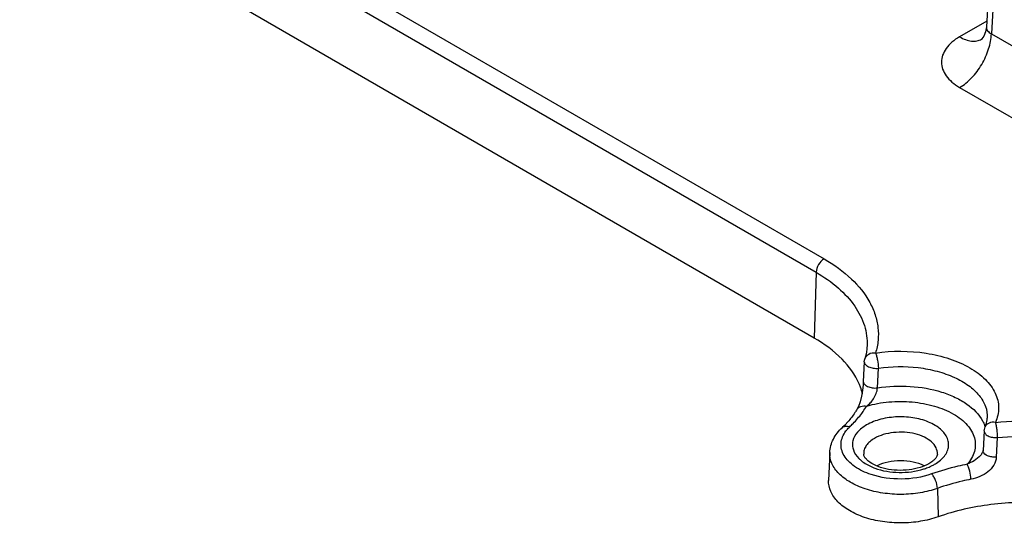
# Model space of a CAD drawing. Header units: inches. Extents: x 0 to 22, y 0 to 17.
# Tile 4 of 22: x 2 to 3.7, y 9.5 to 10.4. Entities that reach past the tile are written whole.
import ezdxf

# ---------------------------------------------------------------- set-up
doc = ezdxf.new("R2010")
doc.units = ezdxf.units.IN
doc.header["$LTSCALE"] = 1.21
doc.header["$MEASUREMENT"] = 0
doc.layers.get('0').update_dxf_attribs({"linetype": 'CONTINUOUS'})

msp = doc.modelspace()

# ---------------------------------------------------------------- linework, layer by layer
at = {"color": 7, "linetype": 'CONTINUOUS'}
for p, q in [((1.9447, 10.808), (3.4089, 9.9625)), ((1.9308, 10.7844), (3.395, 9.939)), ((3.7118, 10.6765), (3.6932, 10.3685)), ((3.3916, 9.824), (1.9274, 10.6694)), ((3.7206, 10.6634), (3.702, 10.3566)), ((3.6938, 10.3785), (3.6464, 10.3511)), ((3.702, 10.3566), (3.8745, 10.257)), ((3.6857, 10.3472), (3.6857, 10.3472)), ((3.6464, 10.2624), (3.8188, 10.1628)), ((3.395, 9.939), (3.3916, 9.824)), ((3.4794, 9.7826), (3.4776, 9.7482)), ((3.4794, 9.7826), (3.4803, 9.7873)), ((3.4802, 9.7873), (3.4802, 9.7872)), ((3.5026, 9.7368), (3.5041, 9.7711)), ((3.4666, 9.6989), (3.4666, 9.6989)), ((3.6893, 9.6615), (3.6874, 9.6272)), ((3.6893, 9.6615), (3.6911, 9.6685)), ((3.6911, 9.6685), (3.6911, 9.6685)), ((3.7124, 9.6497), (3.7105, 9.6154)), ((3.6875, 9.6254), (3.6874, 9.6272)), ((3.419, 9.6237), (3.4169, 9.5749)), ((3.6863, 9.6236), (3.6863, 9.6236)), ((3.6075, 9.5609), (3.6086, 9.5111))]:
    msp.add_line(p, q, dxfattribs=at)
for points in [[(3.6932, 10.3685), (3.6917, 10.3596), (3.6886, 10.352), (3.6855, 10.3475), (3.6848, 10.3468)], [(3.4776, 9.7482), (3.4772, 9.7418), (3.4761, 9.7323), (3.4744, 9.7222), (3.4721, 9.7125), (3.4693, 9.7043), (3.4665, 9.6989)], [(3.6874, 9.6272), (3.687, 9.6253), (3.6863, 9.6236)]]:
    msp.add_lwpolyline(points, dxfattribs=at)
for centre, radius, start, end in [((3.6725, 10.3701), 0.0264, 297.8, 299.9794), ((3.3641, 9.6974), 0.1159, 20.6269, 23.6237), ((3.3699, 9.6995), 0.1098, 14.156, 20.6482), ((3.3275, 9.7878), 0.1653, 316.8351, 318.0809), ((3.32, 9.7948), 0.1756, 313.307, 316.8239), ((3.6381, 9.6518), 0.0556, 17.5063, 19.4718), ((3.5325, 9.6914), 0.1012, 246.666, 249.8948)]:
    msp.add_arc(centre, radius, start, end, dxfattribs=at)
for points, knots in [([(3.6932, 10.3685), (3.6931, 10.3673), (3.6934, 10.3649), (3.6959, 10.3602), (3.6995, 10.3578), (3.702, 10.3566)], [0, 0, 0, 0, 0.225067, 0.457903, 1, 1, 1, 1]), ([(3.6464, 10.3511), (3.6416, 10.3484), (3.633, 10.3424), (3.6226, 10.3315), (3.6161, 10.3195), (3.6138, 10.3068), (3.6161, 10.294), (3.6226, 10.282), (3.633, 10.2711), (3.6416, 10.2651), (3.6464, 10.2624)], [0, 0, 0, 0, 0.144877, 0.27453, 0.391112, 0.499997, 0.608882, 0.725464, 0.855116, 1, 1, 1, 1]), ([(3.6464, 10.2624), (3.6541, 10.2668), (3.6687, 10.2791), (3.686, 10.3023), (3.698, 10.3287), (3.7018, 10.3475), (3.702, 10.3566)], [0, 0, 0, 0, 0.236234, 0.497845, 0.760624, 1, 1, 1, 1]), ([(3.6464, 10.3511), (3.6497, 10.3492), (3.6564, 10.346), (3.6667, 10.3434), (3.6764, 10.3434), (3.6823, 10.3454), (3.6849, 10.3467)], [0, 0, 0, 0, 0.288792, 0.548529, 0.782271, 1, 1, 1, 1]), ([(3.4089, 9.9625), (3.4049, 9.9602), (3.3985, 9.9529), (3.3952, 9.9437), (3.395, 9.939)], [0, 0, 0, 0, 0.497777, 1, 1, 1, 1]), ([(3.4089, 9.9625), (3.4261, 9.9526), (3.4567, 9.9309), (3.4857, 9.8954), (3.499, 9.8652), (3.5041, 9.8426), (3.5043, 9.8198), (3.5013, 9.8049), (3.4991, 9.7976)], [0, 0, 0, 0, 0.292925, 0.548406, 0.665284, 0.777524, 0.888092, 1, 1, 1, 1]), ([(3.395, 9.939), (3.4088, 9.931), (3.4337, 9.9138), (3.4632, 9.8822), (3.4813, 9.8471), (3.4847, 9.8221), (3.4842, 9.8102)], [0, 0, 0, 0, 0.290569, 0.549551, 0.78206, 1, 1, 1, 1]), ([(3.4704, 9.7439), (3.4633, 9.7599), (3.4403, 9.7913), (3.4093, 9.8138), (3.3916, 9.824)], [0, 0, 0, 0, 0.461859, 1, 1, 1, 1]), ([(3.4842, 9.8102), (3.4841, 9.8083), (3.4836, 9.8005), (3.482, 9.7929), (3.4803, 9.7873)], [0, 0, 0, 0, 0.246447, 1, 1, 1, 1]), ([(3.4991, 9.7976), (3.495, 9.798), (3.4887, 9.7971), (3.4826, 9.7922), (3.4808, 9.789), (3.4803, 9.7873)], [0, 0, 0, 0, 0.529081, 0.770516, 1, 1, 1, 1]), ([(3.4991, 9.7976), (3.5283, 9.8021), (3.5728, 9.802), (3.6281, 9.7891), (3.6636, 9.7738), (3.6915, 9.7537), (3.71, 9.7294), (3.7168, 9.7021), (3.7126, 9.6844), (3.709, 9.6764)], [0, 0, 0, 0, 0.310162, 0.45869, 0.594385, 0.713581, 0.816351, 0.908239, 1, 1, 1, 1]), ([(3.4991, 9.7976), (3.4999, 9.7959), (3.5012, 9.7919), (3.5032, 9.7831), (3.504, 9.7759), (3.5041, 9.7711)], [0, 0, 0, 0, 0.207291, 0.467552, 1, 1, 1, 1]), ([(3.4794, 9.7826), (3.4794, 9.7817), (3.4797, 9.7799), (3.4813, 9.7775), (3.4837, 9.7753), (3.4882, 9.7728), (3.4952, 9.7709), (3.5011, 9.7708), (3.5041, 9.7711)], [0, 0, 0, 0, 0.083696, 0.177022, 0.285466, 0.410143, 0.69631, 1, 1, 1, 1]), ([(3.5041, 9.7711), (3.5271, 9.7746), (3.5623, 9.7751), (3.6068, 9.7667), (3.6366, 9.7563), (3.6617, 9.7423), (3.6808, 9.7251), (3.6928, 9.7053), (3.6952, 9.6909), (3.6949, 9.684)], [0, 0, 0, 0, 0.300595, 0.446825, 0.58355, 0.707173, 0.816119, 0.911894, 1, 1, 1, 1]), ([(3.4776, 9.7482), (3.4776, 9.7473), (3.4779, 9.7455), (3.4795, 9.7431), (3.482, 9.7409), (3.4866, 9.7384), (3.4936, 9.7365), (3.4995, 9.7364), (3.5026, 9.7368)], [0, 0, 0, 0, 0.08352, 0.176804, 0.285372, 0.410278, 0.696802, 1, 1, 1, 1]), ([(3.4834, 9.7048), (3.4857, 9.7065), (3.4901, 9.7103), (3.4961, 9.7176), (3.5005, 9.7266), (3.5022, 9.7333), (3.5026, 9.7368)], [0, 0, 0, 0, 0.220004, 0.461028, 0.731022, 1, 1, 1, 1]), ([(3.5026, 9.7368), (3.5215, 9.7398), (3.5595, 9.7414), (3.6056, 9.7335), (3.6385, 9.7209), (3.6644, 9.7062), (3.6803, 9.6907), (3.6867, 9.6789)], [0, 0, 0, 0, 0.283532, 0.558908, 0.685835, 0.802295, 1, 1, 1, 1]), ([(3.4834, 9.7048), (3.4961, 9.7086), (3.5228, 9.7134), (3.563, 9.7134), (3.6015, 9.7064), (3.6302, 9.6949), (3.6488, 9.6825), (3.6627, 9.6696), (3.6721, 9.654), (3.6744, 9.6374), (3.6721, 9.6208), (3.6653, 9.6096), (3.6596, 9.6031)], [0, 0, 0, 0, 0.150998, 0.307021, 0.458008, 0.594899, 0.656249, 0.712431, 0.810751, 0.856214, 0.901672, 1, 1, 1, 1]), ([(3.4666, 9.6989), (3.4654, 9.697), (3.4606, 9.6895), (3.455, 9.6824), (3.4505, 9.6774)], [0, 0, 0, 0, 0.240043, 1, 1, 1, 1]), ([(3.4666, 9.6989), (3.4673, 9.7001), (3.4693, 9.7024), (3.475, 9.7054), (3.4802, 9.7055), (3.4834, 9.7048)], [0, 0, 0, 0, 0.229155, 0.469478, 1, 1, 1, 1]), ([(3.4749, 9.6921), (3.4756, 9.6931), (3.4787, 9.6973), (3.4815, 9.7016), (3.4834, 9.7048)], [0, 0, 0, 0, 0.253772, 1, 1, 1, 1]), ([(3.454, 9.6688), (3.4559, 9.6707), (3.4634, 9.678), (3.4702, 9.6859), (3.4749, 9.6921)], [0, 0, 0, 0, 0.257757, 1, 1, 1, 1]), ([(3.6147, 9.612), (3.6195, 9.6165), (3.6255, 9.6246), (3.6276, 9.6371), (3.6257, 9.6497), (3.6176, 9.6611), (3.606, 9.67), (3.5906, 9.6783), (3.5676, 9.685), (3.5381, 9.687), (3.5091, 9.6831), (3.4911, 9.6763), (3.4833, 9.6718)], [0, 0, 0, 0, 0.100408, 0.145724, 0.190951, 0.290747, 0.349197, 0.413531, 0.556702, 0.71082, 0.862745, 1, 1, 1, 1]), ([(3.6867, 9.6789), (3.687, 9.6782), (3.6885, 9.6754), (3.6897, 9.6725), (3.6905, 9.6703)], [0, 0, 0, 0, 0.254337, 1, 1, 1, 1]), ([(3.6911, 9.6685), (3.6917, 9.6698), (3.6937, 9.6748), (3.6948, 9.6801), (3.6949, 9.684)], [0, 0, 0, 0, 0.265877, 1, 1, 1, 1]), ([(3.709, 9.6764), (3.7053, 9.677), (3.6996, 9.6765), (3.6937, 9.6727), (3.6917, 9.67), (3.6911, 9.6685)], [0, 0, 0, 0, 0.529706, 0.770598, 1, 1, 1, 1]), ([(3.709, 9.6764), (3.7347, 9.679), (3.7863, 9.6806), (3.8619, 9.6726), (3.9322, 9.6546), (3.9753, 9.6356), (3.9946, 9.6244)], [0, 0, 0, 0, 0.263417, 0.524054, 0.772278, 1, 1, 1, 1]), ([(3.709, 9.6764), (3.7095, 9.6747), (3.7104, 9.6706), (3.7118, 9.6617), (3.7123, 9.6545), (3.7124, 9.6497)], [0, 0, 0, 0, 0.204534, 0.464608, 1, 1, 1, 1]), ([(3.419, 9.6237), (3.4194, 9.6317), (3.4239, 9.6482), (3.4344, 9.6613), (3.4405, 9.6671)], [0, 0, 0, 0, 0.490068, 1, 1, 1, 1]), ([(3.4913, 9.5851), (3.4811, 9.5885), (3.4668, 9.595), (3.4516, 9.6077), (3.4437, 9.6178), (3.4391, 9.6288), (3.4381, 9.6402), (3.4409, 9.6514), (3.4449, 9.6582), (3.4473, 9.6614)], [0, 0, 0, 0, 0.307903, 0.44194, 0.562661, 0.672982, 0.778205, 0.885087, 1, 1, 1, 1]), ([(3.4405, 9.6671), (3.442, 9.6686), (3.4467, 9.6705), (3.4516, 9.6697), (3.454, 9.6688)], [0, 0, 0, 0, 0.461126, 1, 1, 1, 1]), ([(3.4473, 9.6614), (3.4478, 9.6621), (3.4498, 9.6647), (3.4521, 9.6671), (3.454, 9.6688)], [0, 0, 0, 0, 0.243025, 1, 1, 1, 1]), ([(3.4833, 9.6718), (3.4774, 9.6684), (3.4672, 9.6608), (3.4593, 9.6471), (3.4583, 9.6359), (3.4605, 9.6248), (3.4656, 9.6175), (3.4697, 9.6133)], [0, 0, 0, 0, 0.287795, 0.528019, 0.639724, 0.752487, 1, 1, 1, 1]), ([(3.6075, 9.621), (3.6076, 9.6247), (3.6057, 9.6329), (3.5971, 9.6432), (3.5842, 9.6513), (3.568, 9.6569), (3.5497, 9.6595), (3.5309, 9.6591), (3.513, 9.6556), (3.5021, 9.6511), (3.4972, 9.6483)], [0, 0, 0, 0, 0.086711, 0.185397, 0.302133, 0.435724, 0.58045, 0.728288, 0.870672, 1, 1, 1, 1]), ([(3.6893, 9.6615), (3.6892, 9.6598), (3.6904, 9.6571), (3.6932, 9.6545), (3.6974, 9.6519), (3.7039, 9.6499), (3.7095, 9.6496), (3.7124, 9.6497)], [0, 0, 0, 0, 0.175762, 0.283857, 0.4076, 0.692594, 1, 1, 1, 1]), ([(3.4972, 9.6483), (3.4943, 9.6466), (3.489, 9.6429), (3.4828, 9.6363), (3.4789, 9.6288), (3.4782, 9.6235), (3.4783, 9.621)], [0, 0, 0, 0, 0.290329, 0.549628, 0.782098, 1, 1, 1, 1]), ([(3.7124, 9.6497), (3.7365, 9.6522), (3.785, 9.6537), (3.8561, 9.6461), (3.9221, 9.6292), (3.9625, 9.6113), (3.9807, 9.6008)], [0, 0, 0, 0, 0.26342, 0.524056, 0.772278, 1, 1, 1, 1]), ([(3.7105, 9.6154), (3.7079, 9.6153), (3.7027, 9.6156), (3.6944, 9.6178), (3.6884, 9.6219), (3.6875, 9.6254)], [0, 0, 0, 0, 0.300357, 0.584611, 1, 1, 1, 1]), ([(3.6075, 9.5609), (3.5977, 9.5574), (3.5768, 9.5522), (3.5445, 9.5495), (3.512, 9.5518), (3.4816, 9.5588), (3.4553, 9.5701), (3.4348, 9.5852), (3.4216, 9.6033), (3.4187, 9.6172), (3.419, 9.6237)], [0, 0, 0, 0, 0.14004, 0.287279, 0.434856, 0.575859, 0.704389, 0.816805, 0.91336, 1, 1, 1, 1]), ([(3.4697, 9.6133), (3.4712, 9.6118), (3.478, 9.6058), (3.486, 9.6012), (3.4924, 9.5985)], [0, 0, 0, 0, 0.230224, 1, 1, 1, 1]), ([(3.5926, 9.604), (3.5877, 9.6012), (3.5763, 9.5965), (3.5575, 9.5927), (3.5372, 9.592), (3.5174, 9.5945), (3.5003, 9.5998), (3.4889, 9.6062), (3.4828, 9.6119), (3.4796, 9.616), (3.4784, 9.6192), (3.4783, 9.621)], [0, 0, 0, 0, 0.134531, 0.289955, 0.454073, 0.614815, 0.760043, 0.877564, 0.922295, 0.95686, 1, 1, 1, 1]), ([(3.5841, 9.6003), (3.5781, 9.6033), (3.5645, 9.6078), (3.5429, 9.61), (3.5214, 9.6078), (3.5078, 9.6034), (3.5017, 9.6003)], [0, 0, 0, 0, 0.23917, 0.499861, 0.760554, 1, 1, 1, 1]), ([(3.6012, 9.6103), (3.6006, 9.6097), (3.598, 9.6074), (3.595, 9.6054), (3.5926, 9.604)], [0, 0, 0, 0, 0.222208, 1, 1, 1, 1]), ([(3.6075, 9.621), (3.6074, 9.6203), (3.6071, 9.6182), (3.6051, 9.6144), (3.6028, 9.6117), (3.6012, 9.6103)], [0, 0, 0, 0, 0.15933, 0.496023, 1, 1, 1, 1]), ([(3.6025, 9.603), (3.6036, 9.6037), (3.6079, 9.6063), (3.612, 9.6094), (3.6147, 9.612)], [0, 0, 0, 0, 0.261713, 1, 1, 1, 1]), ([(3.6829, 9.6186), (3.6798, 9.6149), (3.6721, 9.6091), (3.6637, 9.6049), (3.6596, 9.6031)], [0, 0, 0, 0, 0.520063, 1, 1, 1, 1]), ([(3.7105, 9.6154), (3.7103, 9.6106), (3.707, 9.6007), (3.6962, 9.589), (3.682, 9.581), (3.6714, 9.5779), (3.6661, 9.5769)], [0, 0, 0, 0, 0.228942, 0.478665, 0.740883, 1, 1, 1, 1]), ([(3.4977, 9.5964), (3.5112, 9.5914), (3.5404, 9.5867), (3.5696, 9.5904), (3.5835, 9.5948)], [0, 0, 0, 0, 0.497189, 1, 1, 1, 1]), ([(3.5835, 9.5948), (3.5845, 9.5951), (3.5884, 9.5964), (3.5922, 9.5979), (3.595, 9.5992)], [0, 0, 0, 0, 0.255912, 1, 1, 1, 1]), ([(3.595, 9.5992), (3.5957, 9.5995), (3.5982, 9.6007), (3.6007, 9.602), (3.6025, 9.603)], [0, 0, 0, 0, 0.255497, 1, 1, 1, 1]), ([(3.6596, 9.6031), (3.6542, 9.602), (3.6332, 9.5974), (3.6124, 9.5914), (3.5973, 9.5861)], [0, 0, 0, 0, 0.255766, 1, 1, 1, 1]), ([(3.6661, 9.5769), (3.666, 9.5817), (3.6649, 9.5888), (3.6623, 9.5975), (3.6606, 9.6015), (3.6596, 9.6031)], [0, 0, 0, 0, 0.529279, 0.78956, 1, 1, 1, 1]), ([(3.6086, 9.5111), (3.5986, 9.5075), (3.5774, 9.5023), (3.5445, 9.4995), (3.5114, 9.5018), (3.4805, 9.5089), (3.4538, 9.5205), (3.433, 9.5358), (3.4195, 9.5542), (3.4166, 9.5684), (3.4169, 9.5749)], [0, 0, 0, 0, 0.14004, 0.287279, 0.434856, 0.575859, 0.70439, 0.816805, 0.91336, 1, 1, 1, 1]), ([(3.5973, 9.5861), (3.5805, 9.5801), (3.5444, 9.5747), (3.5083, 9.5795), (3.4913, 9.5851)], [0, 0, 0, 0, 0.49862, 1, 1, 1, 1]), ([(3.6075, 9.5609), (3.6074, 9.5656), (3.6056, 9.5728), (3.6015, 9.5811), (3.5988, 9.5847), (3.5973, 9.5861)], [0, 0, 0, 0, 0.51651, 0.777759, 1, 1, 1, 1]), ([(3.6661, 9.5769), (3.661, 9.5758), (3.6412, 9.5715), (3.6217, 9.5659), (3.6075, 9.5609)], [0, 0, 0, 0, 0.255766, 1, 1, 1, 1]), ([(3.9773, 9.4858), (3.952, 9.5004), (3.8939, 9.5232), (3.7999, 9.5385), (3.7023, 9.5358), (3.6385, 9.5216), (3.6086, 9.5111)], [0, 0, 0, 0, 0.231442, 0.487173, 0.749715, 1, 1, 1, 1])]:
    msp.add_open_spline(points, degree=3, knots=knots, dxfattribs=at)
msp.add_open_spline([(3.6863, 9.6236), (3.6854, 9.6218), (3.6842, 9.6202), (3.6829, 9.6186)], degree=3, dxfattribs=at)

doc.saveas('drawing.dxf')
